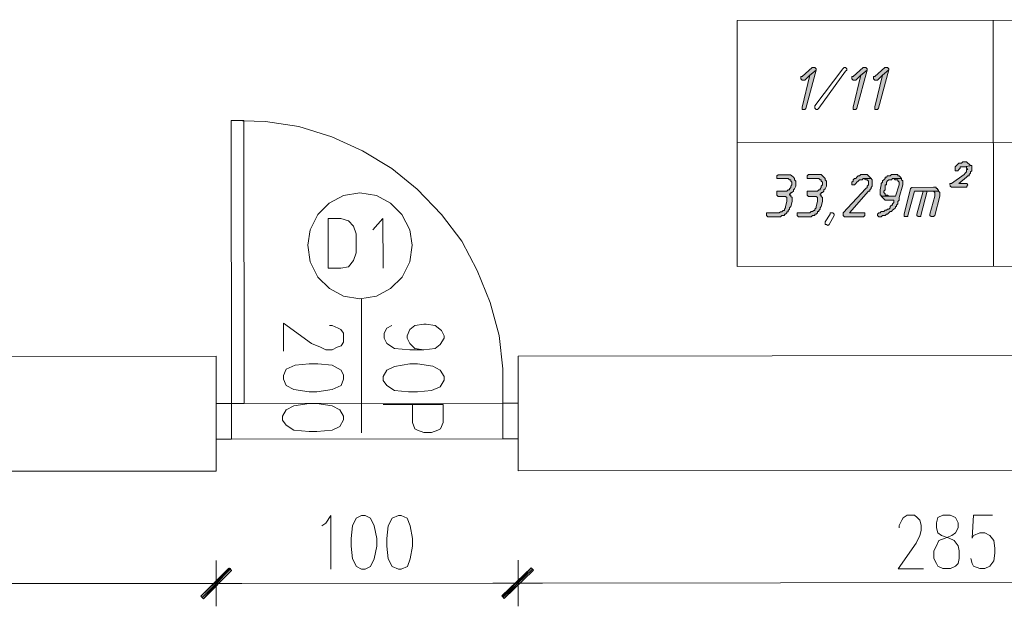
# Model space of a CAD drawing. Header units: inches. Extents: x -5850 to 5646, y 8947 to 13007.
# Tile 11 of 256: x -4986 to -4660, y 9825 to 10020. Entities that reach past the tile are written whole.
import ezdxf

# ---------------------------------------------------------------- set-up
doc = ezdxf.new("R2010")
doc.units = ezdxf.units.IN
doc.header["$MEASUREMENT"] = 0
for name, color, linetype in [('at_Entity', 7, 'Continuous'), ('at_Rect', 7, 'Continuous'), ('at_Solid', 7, 'Continuous')]:
    doc.layers.add(name, color=color, linetype=linetype)

msp = doc.modelspace()

# ---------------------------------------------------------------- hatches: boundary and pattern name
at = {"layer": 'at_Solid', "lineweight": 20}
for points in [[(-4722.75, 10003.8), (-4723.19, 10003.8), (-4726.54, 10000.84), (-4726.98, 10000.84), (-4726.98, 10000.42), (-4726.98, 10000), (-4726.54, 9999.57), (-4725.7, 9999.57), (-4724.03, 10001.27), (-4721.91, 10002.96), (-4721.91, 10003.38), (-4722.36, 10003.8)], [(-4721.91, 10002.96), (-4724.03, 10001.27), (-4726.53, 9990.71), (-4726.53, 9989.86), (-4725.69, 9989.86), (-4725.3, 9990.28)], [(-4705.85, 10003.82), (-4706.3, 10003.82), (-4709.64, 10000.86), (-4710.09, 10000.86), (-4710.09, 10000.44), (-4710.09, 10000.01), (-4709.64, 9999.59), (-4708.8, 9999.59), (-4707.13, 10001.28), (-4705.01, 10002.97), (-4705.02, 10003.4), (-4705.46, 10003.82)], [(-4705.01, 10002.97), (-4707.13, 10001.28), (-4709.63, 9990.72), (-4709.63, 9989.87), (-4708.79, 9989.87), (-4708.4, 9990.3)], [(-4698.66, 10003.82), (-4699.1, 10003.82), (-4702.5, 10000.87), (-4702.89, 10000.87), (-4702.89, 10000.44), (-4702.89, 10000.02), (-4702.5, 9999.59), (-4701.61, 9999.6), (-4699.94, 10001.29), (-4697.82, 10002.98), (-4697.82, 10003.4), (-4698.27, 10003.83)], [(-4697.82, 10002.98), (-4699.94, 10001.29), (-4702.49, 9990.73), (-4702.49, 9989.88), (-4701.6, 9989.88), (-4701.21, 9990.31)], [(-4672.48, 9972.59), (-4673.31, 9972.59), (-4673.76, 9972.17), (-4674.6, 9972.17), (-4674.99, 9971.74), (-4675.43, 9971.32), (-4675.82, 9970.9), (-4675.82, 9970.48), (-4675.82, 9969.63), (-4674.98, 9969.63), (-4674.59, 9970.05), (-4674.15, 9970.48), (-4674.15, 9970.9), (-4672.87, 9970.9), (-4670.36, 9971.32), (-4670.8, 9971.32), (-4671.19, 9971.75), (-4671.64, 9972.17), (-4672.03, 9972.59)], [(-4670.36, 9971.32), (-4672.87, 9970.9), (-4672.03, 9970.9), (-4672.03, 9970.48), (-4671.64, 9970.06), (-4672.03, 9970.06), (-4672.03, 9969.21), (-4672.47, 9968.79), (-4672.86, 9968.37), (-4677.1, 9965.41), (-4677.55, 9965.41), (-4677.54, 9964.56), (-4677.1, 9964.13), (-4672.02, 9964.14), (-4672.02, 9964.56), (-4671.63, 9964.99), (-4672.02, 9965.41), (-4674.59, 9965.41), (-4672.03, 9967.52), (-4671.64, 9967.94), (-4671.19, 9967.94), (-4671.19, 9968.37), (-4670.8, 9968.79), (-4670.8, 9969.21), (-4670.36, 9969.63), (-4670.36, 9970.48), (-4670.36, 9970.9)], [(-4731.19, 9968.31), (-4734.54, 9968.31), (-4734.98, 9967.89), (-4734.98, 9967.04), (-4731.19, 9967.05), (-4730.75, 9966.62), (-4730.35, 9966.62), (-4730.35, 9966.2), (-4729.91, 9965.78), (-4729.91, 9965.36), (-4729.91, 9964.94), (-4730.35, 9964.51), (-4730.35, 9964.09), (-4730.74, 9963.67), (-4730.74, 9963.24), (-4731.19, 9963.24), (-4731.58, 9962.82), (-4734.98, 9962.82), (-4734.98, 9961.55), (-4734.53, 9961.13), (-4732.02, 9961.13), (-4731.58, 9960.71), (-4731.58, 9959.86), (-4731.58, 9959.44), (-4732.02, 9957.76), (-4732.02, 9957.33), (-4732.41, 9956.91), (-4732.41, 9956.48), (-4732.86, 9956.48), (-4733.3, 9956.06), (-4733.69, 9956.06), (-4734.14, 9955.64), (-4738.32, 9955.64), (-4738.32, 9954.79), (-4737.93, 9954.37), (-4733.69, 9954.37), (-4733.3, 9954.79), (-4732.41, 9954.79), (-4732.41, 9955.22), (-4732.02, 9955.22), (-4731.57, 9955.64), (-4731.57, 9956.06), (-4731.18, 9956.06), (-4731.18, 9956.49), (-4730.74, 9956.91), (-4730.74, 9957.33), (-4730.35, 9957.76), (-4729.9, 9959.44), (-4729.9, 9960.71), (-4730.35, 9961.13), (-4730.35, 9961.56), (-4730.74, 9961.55), (-4730.74, 9961.98), (-4730.35, 9961.98), (-4730.35, 9962.4), (-4729.91, 9962.4), (-4729.46, 9962.82), (-4729.46, 9963.25), (-4729.07, 9963.67), (-4728.62, 9964.51), (-4728.62, 9964.94), (-4728.63, 9966.2), (-4729.07, 9966.63), (-4729.07, 9967.05), (-4729.46, 9967.47), (-4729.91, 9967.89), (-4730.36, 9968.31), (-4730.75, 9968.31)], [(-4721.04, 9968.32), (-4724.45, 9968.32), (-4724.84, 9967.9), (-4724.83, 9967.05), (-4721.04, 9967.06), (-4720.6, 9966.63), (-4720.21, 9966.63), (-4720.21, 9966.21), (-4719.76, 9965.79), (-4719.76, 9965.37), (-4719.76, 9964.94), (-4720.2, 9964.52), (-4720.2, 9964.1), (-4720.59, 9963.68), (-4720.59, 9963.25), (-4721.04, 9963.25), (-4721.43, 9962.83), (-4724.83, 9962.83), (-4724.83, 9961.56), (-4724.44, 9961.14), (-4721.87, 9961.14), (-4721.43, 9960.72), (-4721.43, 9959.87), (-4721.43, 9959.45), (-4721.87, 9957.77), (-4721.87, 9957.34), (-4722.32, 9956.92), (-4722.32, 9956.49), (-4722.71, 9956.49), (-4723.15, 9956.07), (-4723.54, 9956.07), (-4723.99, 9955.65), (-4728.23, 9955.65), (-4728.23, 9954.8), (-4727.78, 9954.38), (-4723.54, 9954.38), (-4723.15, 9954.8), (-4722.31, 9954.8), (-4722.31, 9955.23), (-4721.87, 9955.23), (-4721.42, 9955.65), (-4721.42, 9956.07), (-4721.03, 9956.07), (-4721.03, 9956.49), (-4720.59, 9956.92), (-4720.59, 9957.34), (-4720.2, 9957.77), (-4719.75, 9959.45), (-4719.75, 9960.72), (-4720.2, 9961.14), (-4720.2, 9961.56), (-4720.59, 9961.56), (-4720.59, 9961.99), (-4720.2, 9961.99), (-4720.2, 9962.41), (-4719.76, 9962.41), (-4719.37, 9962.83), (-4719.37, 9963.25), (-4718.92, 9963.68), (-4718.48, 9964.52), (-4718.48, 9964.95), (-4718.48, 9966.21), (-4718.92, 9966.63), (-4718.92, 9967.06), (-4719.37, 9967.48), (-4719.76, 9967.9), (-4720.21, 9968.32), (-4720.6, 9968.32)], [(-4703.7, 9967.07), (-4706.27, 9967.07), (-4705.43, 9966.65), (-4704.98, 9966.65), (-4704.59, 9966.22), (-4704.59, 9965.38), (-4704.59, 9964.96), (-4704.98, 9964.53), (-4704.98, 9964.11), (-4705.43, 9963.69), (-4713, 9955.66), (-4713, 9954.81), (-4712.56, 9954.39), (-4706.25, 9954.39), (-4705.81, 9954.82), (-4705.81, 9955.67), (-4710.88, 9955.66), (-4704.59, 9962.84), (-4704.14, 9962.84), (-4704.14, 9963.27), (-4703.7, 9963.69), (-4703.7, 9964.11), (-4703.31, 9964.53), (-4703.31, 9964.96), (-4703.31, 9966.65)], [(-4705.82, 9968.34), (-4707.1, 9968.33), (-4707.55, 9967.91), (-4707.94, 9967.91), (-4708.38, 9967.49), (-4708.77, 9967.07), (-4709.22, 9967.07), (-4709.61, 9966.64), (-4709.61, 9966.22), (-4710.06, 9965.8), (-4710.06, 9965.38), (-4710.06, 9964.95), (-4709.22, 9964.95), (-4708.77, 9965.38), (-4708.38, 9965.8), (-4707.94, 9966.22), (-4707.55, 9966.64), (-4706.66, 9966.65), (-4706.27, 9967.07), (-4703.7, 9967.07), (-4704.15, 9967.5), (-4704.59, 9967.91), (-4704.98, 9968.34), (-4705.43, 9968.34)], [(-4693.61, 9967.08), (-4696.12, 9967.08), (-4695.67, 9966.66), (-4694.83, 9966.66), (-4694.83, 9966.23), (-4694.44, 9965.81), (-4694.44, 9965.39), (-4694.44, 9964.97), (-4695.66, 9961.16), (-4700.35, 9961.16), (-4699.9, 9960.74), (-4699.51, 9960.32), (-4699.07, 9959.89), (-4696.11, 9959.9), (-4696.11, 9959.05), (-4696.55, 9958.63), (-4696.55, 9958.21), (-4696.94, 9958.21), (-4697.39, 9957.79), (-4697.39, 9957.36), (-4697.78, 9956.94), (-4698.23, 9956.94), (-4698.62, 9956.51), (-4699.06, 9956.51), (-4699.51, 9956.09), (-4700.34, 9956.09), (-4700.73, 9955.67), (-4701.18, 9955.67), (-4701.57, 9955.25), (-4701.57, 9954.82), (-4701.18, 9954.4), (-4700.34, 9954.4), (-4699.9, 9954.82), (-4699.06, 9954.82), (-4698.61, 9955.25), (-4698.22, 9955.25), (-4697.78, 9955.67), (-4697.39, 9956.09), (-4696.94, 9956.09), (-4696.55, 9956.52), (-4696.11, 9956.94), (-4695.66, 9957.36), (-4695.66, 9957.79), (-4695.27, 9957.79), (-4695.27, 9958.21), (-4694.83, 9958.63), (-4694.83, 9959.47), (-4694.44, 9959.9), (-4694.44, 9960.75), (-4693.16, 9964.97), (-4693.16, 9965.39), (-4693.16, 9966.23), (-4693.61, 9966.66)], [(-4695.67, 9968.34), (-4696.95, 9968.34), (-4697.4, 9967.92), (-4698.24, 9967.92), (-4698.63, 9967.5), (-4699.07, 9967.5), (-4699.07, 9967.08), (-4699.52, 9966.65), (-4699.91, 9966.23), (-4699.91, 9965.81), (-4700.35, 9965.39), (-4700.35, 9964.96), (-4700.74, 9963.27), (-4700.74, 9961.58), (-4700.35, 9961.58), (-4700.35, 9961.16), (-4697.78, 9961.16), (-4698.23, 9961.58), (-4699.07, 9961.58), (-4699.07, 9962.01), (-4699.51, 9962.43), (-4699.51, 9962.85), (-4699.07, 9963.27), (-4699.07, 9964.96), (-4698.62, 9964.96), (-4698.62, 9965.81), (-4698.23, 9966.23), (-4697.79, 9966.65), (-4696.95, 9966.65), (-4696.56, 9967.08), (-4693.61, 9967.08), (-4694, 9967.5), (-4694.44, 9967.92), (-4694.83, 9967.92), (-4694.83, 9968.35), (-4695.28, 9968.35)], [(-4683.01, 9964.13), (-4690.2, 9964.12), (-4690.65, 9963.7), (-4692.7, 9955.25), (-4692.7, 9954.41), (-4691.48, 9954.41), (-4691.48, 9954.83), (-4689.36, 9962.86), (-4681.33, 9962.86), (-4681.34, 9963.29), (-4681.73, 9963.29), (-4681.73, 9963.71), (-4682.17, 9963.71), (-4682.17, 9964.13), (-4682.62, 9964.13)], [(-4686.41, 9962.86), (-4688.52, 9955.26), (-4688.52, 9954.83), (-4688.07, 9954.41), (-4687.24, 9954.41), (-4687.24, 9954.84), (-4685.13, 9962.86), (-4683.45, 9962.86)], [(-4681.33, 9962.86), (-4686.41, 9962.86), (-4683.01, 9962.86), (-4682.62, 9962.45), (-4682.62, 9961.17), (-4684.28, 9955.26), (-4684.28, 9954.84), (-4683.84, 9954.41), (-4683, 9954.42), (-4682.61, 9954.84), (-4680.89, 9961.18), (-4680.89, 9962.02), (-4680.89, 9962.45)], [(-4916.49, 9838.05), (-4924.96, 9827.9), (-4925.8, 9828.75)], [(-4925.8, 9828.75), (-4924.96, 9827.9), (-4916.05, 9838.05)], [(-4915.66, 9837.2), (-4916.49, 9838.05), (-4924.96, 9827.9)], [(-4924.96, 9827.9), (-4916.05, 9838.05), (-4915.66, 9837.2)], [(-4816.4, 9838.14), (-4825.25, 9827.99), (-4826.09, 9828.83)], [(-4825.64, 9828.84), (-4825.25, 9827.99), (-4816.4, 9838.14)], [(-4815.56, 9837.29), (-4816.4, 9838.14), (-4825.25, 9827.99)], [(-4825.25, 9827.99), (-4816.4, 9838.14), (-4815.56, 9837.29)]]:
    msp.add_hatch(color=7, dxfattribs=at).paths.add_polyline_path(points)

# ---------------------------------------------------------------- linework, layer by layer
at = {"layer": 'at_Entity', "color": 7, "lineweight": 20}
for p, q in [((-4663.21, 10019.49), (-4663.13, 9937.96)), ((-4723.19, 10003.8), (-4726.54, 10000.84)), ((-4724.03, 10001.27), (-4726.53, 9990.71)), ((-4725.7, 9999.57), (-4724.03, 10001.27)), ((-4725.3, 9990.28), (-4721.91, 10002.96)), ((-4721.91, 10002.96), (-4724.03, 10001.27)), ((-4724.03, 10001.27), (-4721.91, 10002.96)), ((-4722.75, 10003.8), (-4723.19, 10003.8)), ((-4722.36, 10003.8), (-4722.75, 10003.8)), ((-4721.91, 10003.38), (-4722.36, 10003.8)), ((-4722.35, 9991.13), (-4713.05, 10003.39)), ((-4721.91, 10002.96), (-4721.91, 10003.38)), ((-4712.21, 10002.54), (-4721.06, 9990.29)), ((-4713.05, 10003.39), (-4712.6, 10003.81)), ((-4712.6, 10003.81), (-4712.21, 10003.81)), ((-4712.21, 10003.81), (-4711.76, 10003.39)), ((-4711.76, 10002.97), (-4712.21, 10002.54)), ((-4712.21, 10002.54), (-4712.21, 10002.54)), ((-4711.76, 10003.39), (-4711.76, 10002.97)), ((-4706.3, 10003.82), (-4709.64, 10000.86)), ((-4707.13, 10001.28), (-4709.63, 9990.72)), ((-4708.8, 9999.59), (-4707.13, 10001.28)), ((-4708.4, 9990.3), (-4705.01, 10002.97)), ((-4705.01, 10002.97), (-4707.13, 10001.28)), ((-4707.13, 10001.28), (-4705.01, 10002.97)), ((-4705.85, 10003.82), (-4706.3, 10003.82)), ((-4705.46, 10003.82), (-4705.85, 10003.82)), ((-4705.02, 10003.4), (-4705.46, 10003.82)), ((-4705.01, 10002.97), (-4705.02, 10003.4)), ((-4699.1, 10003.82), (-4702.5, 10000.87)), ((-4699.94, 10001.29), (-4702.49, 9990.73)), ((-4701.61, 9999.6), (-4699.94, 10001.29)), ((-4701.21, 9990.31), (-4697.82, 10002.98)), ((-4697.82, 10002.98), (-4699.94, 10001.29)), ((-4699.94, 10001.29), (-4697.82, 10002.98)), ((-4698.66, 10003.82), (-4699.1, 10003.82)), ((-4698.27, 10003.83), (-4698.66, 10003.82)), ((-4697.82, 10003.4), (-4698.27, 10003.83)), ((-4697.82, 10002.98), (-4697.82, 10003.4)), ((-4726.54, 10000.84), (-4726.98, 10000.84)), ((-4726.98, 10000.84), (-4726.98, 10000.42)), ((-4726.98, 10000.42), (-4726.98, 10000)), ((-4726.98, 10000), (-4726.54, 9999.57)), ((-4726.54, 9999.57), (-4725.7, 9999.57)), ((-4709.64, 10000.86), (-4710.09, 10000.86)), ((-4710.09, 10000.86), (-4710.09, 10000.44)), ((-4710.09, 10000.44), (-4710.09, 10000.01)), ((-4710.09, 10000.01), (-4709.64, 9999.59)), ((-4709.64, 9999.59), (-4708.8, 9999.59)), ((-4702.5, 10000.87), (-4702.89, 10000.87)), ((-4702.89, 10000.87), (-4702.89, 10000.44)), ((-4702.89, 10000.44), (-4702.89, 10000.02)), ((-4702.89, 10000.02), (-4702.5, 9999.59)), ((-4702.5, 9999.59), (-4701.61, 9999.6)), ((-4726.53, 9990.71), (-4726.53, 9989.86)), ((-4726.53, 9989.86), (-4725.69, 9989.86)), ((-4725.69, 9989.86), (-4725.3, 9990.28)), ((-4722.35, 9990.71), (-4722.35, 9991.13)), ((-4722.35, 9991.13), (-4722.35, 9991.13)), ((-4722.35, 9990.29), (-4722.35, 9990.71)), ((-4722.35, 9990.71), (-4722.35, 9990.71)), ((-4722.35, 9990.71), (-4722.35, 9990.71)), ((-4721.9, 9989.86), (-4722.35, 9990.29)), ((-4721.45, 9989.86), (-4721.9, 9989.86)), ((-4721.06, 9990.29), (-4721.45, 9989.86)), ((-4709.63, 9990.72), (-4709.63, 9989.87)), ((-4709.63, 9989.87), (-4708.79, 9989.87)), ((-4708.79, 9989.87), (-4708.4, 9990.3)), ((-4702.49, 9990.73), (-4702.49, 9989.88)), ((-4702.49, 9989.88), (-4701.6, 9989.88)), ((-4701.6, 9989.88), (-4701.21, 9990.31)), ((-4904.36, 9985.9), (-4915.79, 9986.31)), ((-4893.37, 9984.22), (-4904.36, 9985.9)), ((-4882.38, 9980.85), (-4893.37, 9984.22)), ((-4872.28, 9976.21), (-4882.38, 9980.85)), ((-4748.1, 9978.86), (-4491.7, 9979.09)), ((-4862.52, 9970.31), (-4872.28, 9976.21)), ((-4674.99, 9971.74), (-4675.43, 9971.32)), ((-4674.6, 9972.17), (-4674.99, 9971.74)), ((-4673.76, 9972.17), (-4674.6, 9972.17)), ((-4673.31, 9972.59), (-4673.76, 9972.17)), ((-4672.48, 9972.59), (-4673.31, 9972.59)), ((-4672.03, 9972.59), (-4672.48, 9972.59)), ((-4671.64, 9972.17), (-4672.03, 9972.59)), ((-4671.19, 9971.75), (-4671.64, 9972.17)), ((-4671.64, 9972.17), (-4671.64, 9972.17)), ((-4670.8, 9971.32), (-4671.19, 9971.75)), ((-4671.19, 9971.75), (-4671.19, 9971.75)), ((-4854.09, 9963.56), (-4862.52, 9970.31)), ((-4675.43, 9971.32), (-4675.82, 9970.9)), ((-4675.82, 9970.9), (-4675.82, 9970.48)), ((-4675.82, 9970.48), (-4675.82, 9969.63)), ((-4675.82, 9969.63), (-4674.98, 9969.63)), ((-4675.43, 9971.32), (-4675.43, 9971.32)), ((-4674.98, 9969.63), (-4674.59, 9970.05)), ((-4674.59, 9970.05), (-4674.15, 9970.48)), ((-4674.59, 9970.05), (-4674.59, 9970.05)), ((-4674.15, 9970.48), (-4674.15, 9970.9)), ((-4674.15, 9970.9), (-4672.87, 9970.9)), ((-4670.36, 9971.32), (-4672.87, 9970.9)), ((-4672.87, 9970.9), (-4670.36, 9971.32)), ((-4672.87, 9970.9), (-4672.03, 9970.9)), ((-4672.47, 9968.79), (-4672.86, 9968.37)), ((-4672.03, 9969.21), (-4672.47, 9968.79)), ((-4672.47, 9968.79), (-4672.47, 9968.79)), ((-4672.03, 9970.9), (-4672.03, 9970.48)), ((-4672.03, 9970.48), (-4671.64, 9970.06)), ((-4671.64, 9970.06), (-4672.03, 9970.06)), ((-4672.03, 9970.06), (-4672.03, 9969.21)), ((-4671.19, 9968.37), (-4670.8, 9968.79)), ((-4670.36, 9971.32), (-4670.8, 9971.32)), ((-4670.8, 9969.21), (-4670.36, 9969.63)), ((-4670.8, 9968.79), (-4670.8, 9969.21)), ((-4670.36, 9970.9), (-4670.36, 9971.32)), ((-4670.36, 9970.48), (-4670.36, 9970.9)), ((-4670.36, 9969.63), (-4670.36, 9970.48)), ((-4734.54, 9968.31), (-4734.98, 9967.89)), ((-4734.98, 9967.89), (-4734.98, 9967.04)), ((-4734.98, 9967.04), (-4731.19, 9967.05)), ((-4731.19, 9968.31), (-4734.54, 9968.31)), ((-4730.75, 9968.31), (-4731.19, 9968.31)), ((-4731.19, 9967.05), (-4730.75, 9966.62)), ((-4730.36, 9968.31), (-4730.75, 9968.31)), ((-4730.75, 9966.62), (-4730.35, 9966.62)), ((-4729.91, 9967.89), (-4730.36, 9968.31)), ((-4730.35, 9966.62), (-4730.35, 9966.2)), ((-4730.35, 9966.2), (-4729.91, 9965.78)), ((-4729.46, 9967.47), (-4729.91, 9967.89)), ((-4729.91, 9967.89), (-4729.91, 9967.89)), ((-4729.91, 9965.78), (-4729.91, 9965.36)), ((-4729.91, 9965.36), (-4729.91, 9964.94)), ((-4729.07, 9967.05), (-4729.46, 9967.47)), ((-4729.07, 9966.63), (-4729.07, 9967.05)), ((-4729.07, 9967.05), (-4729.07, 9967.05)), ((-4728.63, 9966.2), (-4729.07, 9966.63)), ((-4728.62, 9964.94), (-4728.63, 9966.2)), ((-4728.63, 9966.2), (-4728.63, 9966.2)), ((-4724.45, 9968.32), (-4724.84, 9967.9)), ((-4724.84, 9967.9), (-4724.83, 9967.05)), ((-4724.83, 9967.05), (-4721.04, 9967.06)), ((-4721.04, 9968.32), (-4724.45, 9968.32)), ((-4720.6, 9968.32), (-4721.04, 9968.32)), ((-4721.04, 9967.06), (-4720.6, 9966.63)), ((-4720.21, 9968.32), (-4720.6, 9968.32)), ((-4720.6, 9966.63), (-4720.21, 9966.63)), ((-4719.76, 9967.9), (-4720.21, 9968.32)), ((-4720.21, 9966.63), (-4720.21, 9966.21)), ((-4720.21, 9966.21), (-4719.76, 9965.79)), ((-4719.37, 9967.48), (-4719.76, 9967.9)), ((-4719.76, 9967.9), (-4719.76, 9967.9)), ((-4719.76, 9965.79), (-4719.76, 9965.37)), ((-4719.76, 9965.37), (-4719.76, 9964.94)), ((-4718.92, 9967.06), (-4719.37, 9967.48)), ((-4718.92, 9966.63), (-4718.92, 9967.06)), ((-4718.92, 9967.06), (-4718.92, 9967.06)), ((-4718.48, 9966.21), (-4718.92, 9966.63)), ((-4718.48, 9964.95), (-4718.48, 9966.21)), ((-4718.48, 9966.21), (-4718.48, 9966.21)), ((-4709.61, 9966.22), (-4710.06, 9965.8)), ((-4710.06, 9965.8), (-4710.06, 9965.38)), ((-4710.06, 9965.38), (-4710.06, 9964.95)), ((-4709.22, 9967.07), (-4709.61, 9966.64)), ((-4709.61, 9966.64), (-4709.61, 9966.22)), ((-4708.77, 9967.07), (-4709.22, 9967.07)), ((-4709.22, 9964.95), (-4708.77, 9965.38)), ((-4708.38, 9967.49), (-4708.77, 9967.07)), ((-4708.77, 9965.38), (-4708.38, 9965.8)), ((-4707.94, 9967.91), (-4708.38, 9967.49)), ((-4708.38, 9967.49), (-4708.38, 9967.49)), ((-4708.38, 9965.8), (-4707.94, 9966.22)), ((-4708.38, 9965.8), (-4708.38, 9965.8)), ((-4707.55, 9967.91), (-4707.94, 9967.91)), ((-4707.94, 9966.22), (-4707.55, 9966.64)), ((-4707.1, 9968.33), (-4707.55, 9967.91)), ((-4707.55, 9966.64), (-4706.66, 9966.65)), ((-4705.82, 9968.34), (-4707.1, 9968.33)), ((-4706.66, 9966.65), (-4706.27, 9967.07)), ((-4703.7, 9967.07), (-4706.27, 9967.07)), ((-4706.27, 9967.07), (-4705.43, 9966.65)), ((-4706.27, 9967.07), (-4703.7, 9967.07)), ((-4705.43, 9968.34), (-4705.82, 9968.34)), ((-4704.98, 9968.34), (-4705.43, 9968.34)), ((-4705.43, 9966.65), (-4704.98, 9966.65)), ((-4704.59, 9967.91), (-4704.98, 9968.34)), ((-4704.98, 9966.65), (-4704.59, 9966.22)), ((-4704.15, 9967.5), (-4704.59, 9967.91)), ((-4704.59, 9967.91), (-4704.59, 9967.91)), ((-4704.59, 9966.22), (-4704.59, 9965.38)), ((-4704.59, 9965.38), (-4704.59, 9964.96)), ((-4703.7, 9967.07), (-4704.15, 9967.5)), ((-4703.31, 9966.65), (-4703.7, 9967.07)), ((-4703.31, 9964.96), (-4703.31, 9966.65)), ((-4699.91, 9965.81), (-4700.35, 9965.39)), ((-4700.35, 9965.39), (-4700.35, 9964.96)), ((-4699.52, 9966.65), (-4699.91, 9966.23)), ((-4699.91, 9966.23), (-4699.91, 9965.81)), ((-4699.07, 9967.08), (-4699.52, 9966.65)), ((-4699.52, 9966.65), (-4699.52, 9966.65)), ((-4698.63, 9967.5), (-4699.07, 9967.5)), ((-4699.07, 9967.5), (-4699.07, 9967.08)), ((-4698.24, 9967.92), (-4698.63, 9967.5)), ((-4698.62, 9965.81), (-4698.23, 9966.23)), ((-4698.62, 9964.96), (-4698.62, 9965.81)), ((-4697.4, 9967.92), (-4698.24, 9967.92)), ((-4698.23, 9966.23), (-4697.79, 9966.65)), ((-4698.23, 9966.23), (-4698.23, 9966.23)), ((-4697.79, 9966.65), (-4696.95, 9966.65)), ((-4696.95, 9968.34), (-4697.4, 9967.92)), ((-4695.67, 9968.34), (-4696.95, 9968.34)), ((-4696.95, 9966.65), (-4696.56, 9967.08)), ((-4696.56, 9967.08), (-4693.61, 9967.08)), ((-4693.61, 9967.08), (-4696.12, 9967.08)), ((-4696.12, 9967.08), (-4695.67, 9966.66)), ((-4695.28, 9968.35), (-4695.67, 9968.34)), ((-4695.67, 9966.66), (-4694.83, 9966.66)), ((-4694.83, 9968.35), (-4695.28, 9968.35)), ((-4694.83, 9967.92), (-4694.83, 9968.35)), ((-4694.44, 9967.92), (-4694.83, 9967.92)), ((-4694.83, 9966.66), (-4694.83, 9966.23)), ((-4694.83, 9966.23), (-4694.44, 9965.81)), ((-4694, 9967.5), (-4694.44, 9967.92)), ((-4694.44, 9965.81), (-4694.44, 9965.39)), ((-4694.44, 9965.39), (-4694.44, 9964.97)), ((-4693.61, 9967.08), (-4694, 9967.5)), ((-4694, 9967.5), (-4694, 9967.5)), ((-4693.61, 9966.66), (-4693.61, 9967.08)), ((-4693.16, 9966.23), (-4693.61, 9966.66)), ((-4693.16, 9965.39), (-4693.16, 9966.23)), ((-4693.16, 9964.97), (-4693.16, 9965.39)), ((-4677.1, 9965.41), (-4677.55, 9965.41)), ((-4677.55, 9965.41), (-4677.54, 9964.56)), ((-4672.86, 9968.37), (-4677.1, 9965.41)), ((-4674.59, 9965.41), (-4672.03, 9967.52)), ((-4672.02, 9965.41), (-4674.59, 9965.41)), ((-4672.03, 9967.52), (-4671.64, 9967.94)), ((-4672.03, 9967.52), (-4672.03, 9967.52)), ((-4671.63, 9964.99), (-4672.02, 9965.41)), ((-4671.64, 9967.94), (-4671.19, 9967.94)), ((-4671.19, 9967.94), (-4671.19, 9968.37)), ((-4873.11, 9962.28), (-4878.57, 9961.42)), ((-4867.59, 9961.43), (-4873.11, 9962.28)), ((-4846.06, 9955.12), (-4854.09, 9963.56)), ((-4731.58, 9962.82), (-4734.98, 9962.82)), ((-4734.98, 9962.82), (-4734.98, 9961.55)), ((-4731.19, 9963.24), (-4731.58, 9962.82)), ((-4730.74, 9963.24), (-4731.19, 9963.24)), ((-4730.35, 9964.09), (-4730.74, 9963.67)), ((-4730.74, 9963.67), (-4730.74, 9963.24)), ((-4730.74, 9961.55), (-4730.74, 9961.98)), ((-4730.74, 9961.98), (-4730.35, 9961.98)), ((-4729.91, 9964.94), (-4730.35, 9964.51)), ((-4730.35, 9964.51), (-4730.35, 9964.09)), ((-4730.35, 9961.98), (-4730.35, 9962.4)), ((-4730.35, 9962.4), (-4729.91, 9962.4)), ((-4729.91, 9962.4), (-4729.46, 9962.82)), ((-4729.46, 9963.25), (-4729.07, 9963.67)), ((-4729.46, 9962.82), (-4729.46, 9963.25)), ((-4729.07, 9963.67), (-4728.62, 9964.51)), ((-4729.07, 9963.67), (-4729.07, 9963.67)), ((-4728.62, 9964.51), (-4728.62, 9964.94)), ((-4721.43, 9962.83), (-4724.83, 9962.83)), ((-4724.83, 9962.83), (-4724.83, 9961.56)), ((-4721.04, 9963.25), (-4721.43, 9962.83)), ((-4720.59, 9963.25), (-4721.04, 9963.25)), ((-4720.2, 9964.1), (-4720.59, 9963.68)), ((-4720.59, 9963.68), (-4720.59, 9963.25)), ((-4720.59, 9961.56), (-4720.59, 9961.99)), ((-4720.59, 9961.99), (-4720.2, 9961.99)), ((-4719.76, 9964.94), (-4720.2, 9964.52)), ((-4720.2, 9964.52), (-4720.2, 9964.1)), ((-4720.2, 9961.99), (-4720.2, 9962.41)), ((-4720.2, 9962.41), (-4719.76, 9962.41)), ((-4719.76, 9962.41), (-4719.37, 9962.83)), ((-4719.37, 9963.25), (-4718.92, 9963.68)), ((-4719.37, 9962.83), (-4719.37, 9963.25)), ((-4718.92, 9963.68), (-4718.48, 9964.52)), ((-4718.92, 9963.68), (-4718.92, 9963.68)), ((-4718.48, 9964.52), (-4718.48, 9964.95)), ((-4705.43, 9963.69), (-4713, 9955.66)), ((-4710.88, 9955.66), (-4704.59, 9962.84)), ((-4710.06, 9964.95), (-4709.22, 9964.95)), ((-4704.98, 9964.11), (-4705.43, 9963.69)), ((-4704.59, 9964.96), (-4704.98, 9964.53)), ((-4704.98, 9964.53), (-4704.98, 9964.11)), ((-4704.59, 9962.84), (-4704.14, 9962.84)), ((-4704.14, 9963.27), (-4703.7, 9963.69)), ((-4704.14, 9962.84), (-4704.14, 9963.27)), ((-4703.7, 9964.11), (-4703.31, 9964.53)), ((-4703.7, 9963.69), (-4703.7, 9964.11)), ((-4703.31, 9964.53), (-4703.31, 9964.96)), ((-4700.35, 9964.96), (-4700.74, 9963.27)), ((-4700.74, 9963.27), (-4700.74, 9961.58)), ((-4699.51, 9962.85), (-4699.07, 9963.27)), ((-4699.51, 9962.43), (-4699.51, 9962.85)), ((-4699.51, 9962.85), (-4699.51, 9962.85)), ((-4699.07, 9962.01), (-4699.51, 9962.43)), ((-4699.07, 9963.27), (-4699.07, 9964.96)), ((-4699.07, 9964.96), (-4698.62, 9964.96)), ((-4699.07, 9961.58), (-4699.07, 9962.01)), ((-4694.44, 9964.97), (-4695.66, 9961.16)), ((-4694.44, 9960.75), (-4693.16, 9964.97)), ((-4690.65, 9963.7), (-4692.7, 9955.25)), ((-4691.48, 9954.83), (-4689.36, 9962.86)), ((-4690.2, 9964.12), (-4690.65, 9963.7)), ((-4683.01, 9964.13), (-4690.2, 9964.12)), ((-4689.36, 9962.86), (-4681.33, 9962.86)), ((-4686.41, 9962.86), (-4688.52, 9955.26)), ((-4687.24, 9954.84), (-4685.13, 9962.86)), ((-4683.45, 9962.86), (-4686.41, 9962.86)), ((-4681.33, 9962.86), (-4686.41, 9962.86)), ((-4686.41, 9962.86), (-4683.01, 9962.86)), ((-4685.13, 9962.86), (-4683.45, 9962.86)), ((-4682.62, 9964.13), (-4683.01, 9964.13)), ((-4683.01, 9962.86), (-4682.62, 9962.45)), ((-4682.17, 9964.13), (-4682.62, 9964.13)), ((-4682.62, 9962.45), (-4682.62, 9961.17)), ((-4682.17, 9963.71), (-4682.17, 9964.13)), ((-4681.73, 9963.71), (-4682.17, 9963.71)), ((-4681.73, 9963.29), (-4681.73, 9963.71)), ((-4681.34, 9963.29), (-4681.73, 9963.29)), ((-4681.33, 9962.86), (-4681.34, 9963.29)), ((-4680.89, 9962.45), (-4681.33, 9962.86)), ((-4680.89, 9962.02), (-4680.89, 9962.45)), ((-4680.89, 9961.18), (-4680.89, 9962.02)), ((-4677.54, 9964.56), (-4677.1, 9964.13)), ((-4677.1, 9964.13), (-4672.02, 9964.14)), ((-4672.02, 9964.56), (-4671.63, 9964.99)), ((-4672.02, 9964.14), (-4672.02, 9964.56)), ((-4883.25, 9958.88), (-4887.04, 9955.08)), ((-4878.57, 9961.42), (-4883.25, 9958.88)), ((-4862.96, 9958.9), (-4867.59, 9961.43)), ((-4859.16, 9955.11), (-4862.96, 9958.9)), ((-4734.98, 9961.55), (-4734.98, 9961.55)), ((-4734.98, 9961.55), (-4734.53, 9961.13)), ((-4734.53, 9961.13), (-4732.02, 9961.13)), ((-4732.02, 9961.13), (-4731.58, 9960.71)), ((-4731.58, 9959.44), (-4732.02, 9957.76)), ((-4731.58, 9960.71), (-4731.58, 9959.86)), ((-4731.58, 9959.86), (-4731.58, 9959.44)), ((-4730.35, 9961.56), (-4730.74, 9961.55)), ((-4730.35, 9961.13), (-4730.35, 9961.56)), ((-4729.9, 9960.71), (-4730.35, 9961.13)), ((-4730.35, 9957.76), (-4729.9, 9959.44)), ((-4729.9, 9959.44), (-4729.9, 9960.71)), ((-4724.83, 9961.56), (-4724.83, 9961.56)), ((-4724.83, 9961.56), (-4724.44, 9961.14)), ((-4724.44, 9961.14), (-4721.87, 9961.14)), ((-4721.87, 9961.14), (-4721.43, 9960.72)), ((-4721.43, 9959.45), (-4721.87, 9957.77)), ((-4721.43, 9960.72), (-4721.43, 9959.87)), ((-4721.43, 9959.87), (-4721.43, 9959.45)), ((-4720.2, 9961.56), (-4720.59, 9961.56)), ((-4720.2, 9961.14), (-4720.2, 9961.56)), ((-4719.75, 9960.72), (-4720.2, 9961.14)), ((-4720.2, 9957.77), (-4719.75, 9959.45)), ((-4719.75, 9959.45), (-4719.75, 9960.72)), ((-4700.74, 9961.58), (-4700.35, 9961.58)), ((-4700.35, 9961.58), (-4700.35, 9961.16)), ((-4695.66, 9961.16), (-4700.35, 9961.16)), ((-4700.35, 9961.16), (-4699.9, 9960.74)), ((-4700.35, 9961.16), (-4697.78, 9961.16)), ((-4699.9, 9960.74), (-4699.9, 9960.74)), ((-4699.9, 9960.74), (-4699.51, 9960.32)), ((-4699.51, 9960.32), (-4699.51, 9960.32)), ((-4699.51, 9960.32), (-4699.07, 9959.89)), ((-4698.23, 9961.58), (-4699.07, 9961.58)), ((-4699.07, 9959.89), (-4696.11, 9959.9)), ((-4697.78, 9961.16), (-4698.23, 9961.58)), ((-4696.11, 9959.05), (-4696.55, 9958.63)), ((-4696.11, 9959.9), (-4696.11, 9959.05)), ((-4695.27, 9958.21), (-4694.83, 9958.63)), ((-4694.83, 9959.47), (-4694.44, 9959.9)), ((-4694.83, 9958.63), (-4694.83, 9959.47)), ((-4694.44, 9959.9), (-4694.44, 9960.75)), ((-4682.62, 9961.17), (-4684.28, 9955.26)), ((-4682.61, 9954.84), (-4680.89, 9961.18)), ((-4734.14, 9955.64), (-4738.32, 9955.64)), ((-4738.32, 9955.64), (-4738.32, 9954.79)), ((-4733.69, 9956.06), (-4734.14, 9955.64)), ((-4733.3, 9956.06), (-4733.69, 9956.06)), ((-4732.86, 9956.48), (-4733.3, 9956.06)), ((-4732.41, 9956.48), (-4732.86, 9956.48)), ((-4732.02, 9957.33), (-4732.41, 9956.91)), ((-4732.41, 9956.91), (-4732.41, 9956.48)), ((-4732.02, 9957.76), (-4732.02, 9957.33)), ((-4732.02, 9955.22), (-4731.57, 9955.64)), ((-4731.57, 9955.64), (-4731.57, 9956.06)), ((-4731.57, 9956.06), (-4731.18, 9956.06)), ((-4731.18, 9956.49), (-4730.74, 9956.91)), ((-4731.18, 9956.06), (-4731.18, 9956.49)), ((-4730.74, 9957.33), (-4730.35, 9957.76)), ((-4730.74, 9956.91), (-4730.74, 9957.33)), ((-4723.99, 9955.65), (-4728.23, 9955.65)), ((-4728.23, 9955.65), (-4728.23, 9954.8)), ((-4723.54, 9956.07), (-4723.99, 9955.65)), ((-4723.15, 9956.07), (-4723.54, 9956.07)), ((-4722.71, 9956.49), (-4723.15, 9956.07)), ((-4722.32, 9956.49), (-4722.71, 9956.49)), ((-4721.87, 9957.34), (-4722.32, 9956.92)), ((-4722.32, 9956.92), (-4722.32, 9956.49)), ((-4721.87, 9957.77), (-4721.87, 9957.34)), ((-4721.87, 9955.23), (-4721.42, 9955.65)), ((-4721.42, 9955.65), (-4721.42, 9956.07)), ((-4721.42, 9956.07), (-4721.03, 9956.07)), ((-4721.03, 9956.49), (-4720.59, 9956.92)), ((-4721.03, 9956.07), (-4721.03, 9956.49)), ((-4720.59, 9957.34), (-4720.2, 9957.77)), ((-4720.59, 9956.92), (-4720.59, 9957.34)), ((-4717.24, 9955.23), (-4717.24, 9955.66)), ((-4717.24, 9955.66), (-4716.4, 9955.66)), ((-4716.4, 9955.66), (-4715.96, 9955.23)), ((-4713, 9955.66), (-4713, 9954.81)), ((-4705.81, 9955.67), (-4710.88, 9955.66)), ((-4705.81, 9954.82), (-4705.81, 9955.67)), ((-4701.18, 9955.67), (-4701.57, 9955.25)), ((-4700.73, 9955.67), (-4701.18, 9955.67)), ((-4700.34, 9956.09), (-4700.73, 9955.67)), ((-4699.51, 9956.09), (-4700.34, 9956.09)), ((-4699.06, 9956.51), (-4699.51, 9956.09)), ((-4698.62, 9956.51), (-4699.06, 9956.51)), ((-4698.23, 9956.94), (-4698.62, 9956.51)), ((-4697.78, 9956.94), (-4698.23, 9956.94)), ((-4698.22, 9955.25), (-4697.78, 9955.67)), ((-4697.39, 9957.36), (-4697.78, 9956.94)), ((-4697.78, 9955.67), (-4697.39, 9956.09)), ((-4697.78, 9955.67), (-4697.78, 9955.67)), ((-4696.94, 9958.21), (-4697.39, 9957.79)), ((-4697.39, 9957.79), (-4697.39, 9957.36)), ((-4697.39, 9956.09), (-4696.94, 9956.09)), ((-4696.55, 9958.21), (-4696.94, 9958.21)), ((-4696.94, 9956.09), (-4696.55, 9956.52)), ((-4696.55, 9958.63), (-4696.55, 9958.21)), ((-4696.55, 9956.52), (-4696.11, 9956.94)), ((-4696.55, 9956.52), (-4696.55, 9956.52)), ((-4696.11, 9956.94), (-4695.66, 9957.36)), ((-4695.66, 9957.36), (-4695.66, 9957.79)), ((-4695.66, 9957.79), (-4695.27, 9957.79)), ((-4695.27, 9957.79), (-4695.27, 9958.21)), ((-4887.04, 9955.08), (-4889.55, 9950.01)), ((-4879.4, 9953.82), (-4883.64, 9953.82)), ((-4883.64, 9953.82), (-4883.62, 9937.35)), ((-4876.89, 9952.98), (-4879.4, 9953.82)), ((-4875.22, 9951.29), (-4876.89, 9952.98)), ((-4865.46, 9953.83), (-4868.86, 9950.03)), ((-4865.45, 9937.36), (-4865.46, 9953.83)), ((-4856.59, 9950.04), (-4859.16, 9955.11)), ((-4839.3, 9946.25), (-4846.06, 9955.12)), ((-4738.32, 9954.79), (-4737.93, 9954.37)), ((-4737.93, 9954.37), (-4733.69, 9954.37)), ((-4733.69, 9954.37), (-4733.3, 9954.79)), ((-4733.3, 9954.79), (-4732.41, 9954.79)), ((-4732.41, 9954.79), (-4732.41, 9955.22)), ((-4732.41, 9955.22), (-4732.02, 9955.22)), ((-4728.23, 9954.8), (-4727.78, 9954.38)), ((-4727.78, 9954.38), (-4723.54, 9954.38)), ((-4723.54, 9954.38), (-4723.15, 9954.8)), ((-4723.15, 9954.8), (-4722.31, 9954.8)), ((-4722.31, 9954.8), (-4722.31, 9955.23)), ((-4722.31, 9955.23), (-4721.87, 9955.23)), ((-4718.91, 9952.7), (-4717.24, 9955.23)), ((-4718.91, 9951.85), (-4718.91, 9952.7)), ((-4718.91, 9952.7), (-4718.91, 9952.7)), ((-4715.96, 9954.81), (-4717.63, 9951.85)), ((-4717.24, 9955.23), (-4717.24, 9955.23)), ((-4715.96, 9955.23), (-4715.96, 9954.81)), ((-4715.96, 9954.81), (-4715.96, 9954.81)), ((-4713, 9954.81), (-4712.56, 9954.39)), ((-4712.56, 9954.39), (-4706.25, 9954.39)), ((-4706.25, 9954.39), (-4705.81, 9954.82)), ((-4701.57, 9955.25), (-4701.57, 9954.82)), ((-4701.57, 9954.82), (-4701.18, 9954.4)), ((-4701.18, 9954.4), (-4700.34, 9954.4)), ((-4700.34, 9954.4), (-4699.9, 9954.82)), ((-4699.9, 9954.82), (-4699.06, 9954.82)), ((-4699.06, 9954.82), (-4698.61, 9955.25)), ((-4698.61, 9955.25), (-4698.22, 9955.25)), ((-4692.7, 9955.25), (-4692.7, 9954.41)), ((-4692.7, 9954.41), (-4691.48, 9954.41)), ((-4691.48, 9954.41), (-4691.48, 9954.83)), ((-4688.52, 9955.26), (-4688.52, 9954.83)), ((-4688.52, 9954.83), (-4688.07, 9954.41)), ((-4688.07, 9954.41), (-4687.24, 9954.41)), ((-4687.24, 9954.41), (-4687.24, 9954.84)), ((-4684.28, 9955.26), (-4684.28, 9954.84)), ((-4684.28, 9954.84), (-4683.84, 9954.41)), ((-4683.84, 9954.41), (-4683, 9954.42)), ((-4683, 9954.42), (-4682.61, 9954.84)), ((-4889.55, 9950.01), (-4890.38, 9944.94)), ((-4874.38, 9948.76), (-4875.22, 9951.29)), ((-4855.75, 9944.97), (-4856.59, 9950.04)), ((-4718.46, 9951.85), (-4718.91, 9951.85)), ((-4718.07, 9951.43), (-4718.46, 9951.85)), ((-4717.63, 9951.85), (-4718.07, 9951.43)), ((-4717.63, 9951.85), (-4717.63, 9951.85)), ((-4874.37, 9942.42), (-4874.38, 9948.76)), ((-4834.22, 9936.54), (-4839.3, 9946.25)), ((-4890.38, 9944.94), (-4889.54, 9939.45)), ((-4875.21, 9939.88), (-4874.37, 9942.42)), ((-4856.58, 9939.48), (-4855.75, 9944.97)), ((-4889.54, 9939.45), (-4887.02, 9934.38)), ((-4876.88, 9937.77), (-4875.21, 9939.88)), ((-4859.14, 9934.41), (-4856.58, 9939.48)), ((-4883.62, 9937.35), (-4879.39, 9937.35)), ((-4879.39, 9937.35), (-4876.88, 9937.77)), ((-4829.97, 9925.98), (-4834.22, 9936.54)), ((-4887.02, 9934.38), (-4883.23, 9930.58)), ((-4862.93, 9930.6), (-4859.14, 9934.41)), ((-4883.23, 9930.58), (-4878.54, 9928.05)), ((-4867.56, 9928.06), (-4862.93, 9930.6)), ((-4878.54, 9928.05), (-4873.08, 9927.22)), ((-4873.08, 9927.22), (-4867.56, 9928.06)), ((-4872.59, 9882.86), (-4872.63, 9927.22)), ((-4827, 9915.01), (-4829.97, 9925.98)), ((-4889.12, 9912.41), (-4898.39, 9919.16)), ((-4898.39, 9919.16), (-4898.38, 9909.87)), ((-4883.22, 9918.34), (-4882.33, 9918.34)), ((-4882.33, 9918.34), (-4880.26, 9917.49)), ((-4880.26, 9917.49), (-4879.37, 9917.07)), ((-4879.37, 9917.07), (-4878.53, 9915.8)), ((-4865.04, 9915.81), (-4864.2, 9917.5)), ((-4864.2, 9917.5), (-4862.47, 9918.35)), ((-4857.45, 9914.98), (-4856.56, 9917.09)), ((-4856.56, 9917.09), (-4854.89, 9918.36)), ((-4854.89, 9918.36), (-4851.93, 9918.78)), ((-4851.93, 9918.78), (-4851.1, 9918.78)), ((-4851.1, 9918.78), (-4848.14, 9918.37)), ((-4848.14, 9918.37), (-4846.02, 9916.68)), ((-4846.02, 9916.68), (-4845.18, 9914.99)), ((-4878.53, 9915.8), (-4878.53, 9912.85)), ((-4865.03, 9914.12), (-4865.04, 9915.81)), ((-4864.2, 9912.44), (-4865.03, 9914.12)), ((-4857.45, 9914.13), (-4857.45, 9914.98)), ((-4856.56, 9912.44), (-4857.45, 9914.13)), ((-4845.18, 9914.14), (-4846.46, 9912.03)), ((-4845.18, 9914.99), (-4845.18, 9914.14)), ((-4825.71, 9904.03), (-4827, 9915.01)), ((-4886.17, 9911.15), (-4889.12, 9912.41)), ((-4884.44, 9910.31), (-4886.17, 9911.15)), ((-4882.32, 9910.31), (-4884.44, 9910.31)), ((-4880.65, 9911.16), (-4882.32, 9910.31)), ((-4879.36, 9911.58), (-4880.65, 9911.16)), ((-4878.53, 9912.85), (-4879.36, 9911.58)), ((-4861.63, 9910.75), (-4864.2, 9912.44)), ((-4856.55, 9910.33), (-4861.63, 9910.75)), ((-4854.88, 9910.75), (-4856.56, 9912.44)), ((-4851.93, 9910.34), (-4856.55, 9910.33)), ((-4851.93, 9910.34), (-4854.88, 9910.75)), ((-4848.13, 9910.76), (-4851.93, 9910.34)), ((-4846.46, 9912.03), (-4848.13, 9910.76)), ((-5304.73, 9907.82), (-4920.79, 9908.16)), ((-4920.76, 9870.14), (-4920.79, 9908.16)), ((-4820.7, 9908.25), (-3959.81, 9909.02)), ((-4820.66, 9870.23), (-4820.7, 9908.25)), ((-4897.54, 9903.96), (-4898.37, 9901.85)), ((-4894.58, 9905.23), (-4897.54, 9903.96)), ((-4889.95, 9905.65), (-4894.58, 9905.23)), ((-4887, 9905.66), (-4889.95, 9905.65)), ((-4882.31, 9905.24), (-4887, 9905.66)), ((-4879.36, 9903.56), (-4882.31, 9905.24)), ((-4878.52, 9901.87), (-4879.36, 9903.56)), ((-4864.19, 9903.57), (-4865.41, 9901.45)), ((-4861.62, 9904.84), (-4864.19, 9903.57)), ((-4856.55, 9905.68), (-4861.62, 9904.84)), ((-4854.04, 9905.69), (-4856.55, 9905.68)), ((-4848.97, 9904.85), (-4854.04, 9905.69)), ((-4846.46, 9903.59), (-4848.97, 9904.85)), ((-4845.17, 9901.47), (-4846.46, 9903.59)), ((-4825.7, 9892.62), (-4825.71, 9904.03)), ((-4898.37, 9901.85), (-4898.37, 9900.58)), ((-4898.37, 9900.58), (-4897.53, 9898.47)), ((-4879.35, 9898.49), (-4878.52, 9900.6)), ((-4878.52, 9900.6), (-4878.52, 9901.87)), ((-4865.41, 9901.45), (-4865.41, 9900.19)), ((-4865.41, 9900.19), (-4864.18, 9898.5)), ((-4846.45, 9898.09), (-4845.17, 9900.21)), ((-4845.17, 9900.21), (-4845.17, 9901.47)), ((-4897.53, 9898.47), (-4895.02, 9897.21)), ((-4895.02, 9897.21), (-4889.95, 9896.36)), ((-4887.38, 9896.37), (-4882.31, 9897.22)), ((-4882.31, 9897.22), (-4879.35, 9898.49)), ((-4864.18, 9898.5), (-4861.62, 9896.81)), ((-4861.62, 9896.81), (-4856.99, 9896.39)), ((-4854.03, 9896.4), (-4849.4, 9896.82)), ((-4849.4, 9896.82), (-4846.45, 9898.09)), ((-4889.95, 9896.36), (-4887.38, 9896.37)), ((-4856.99, 9896.39), (-4854.03, 9896.4)), ((-4920.78, 9892.53), (-4915.7, 9892.54)), ((-4920.77, 9880.71), (-4920.78, 9892.53)), ((-4915.7, 9892.54), (-4915.69, 9880.71)), ((-4897.52, 9890.44), (-4898.8, 9888.33)), ((-4895.02, 9891.71), (-4897.52, 9890.44)), ((-4889.94, 9892.56), (-4895.02, 9891.71)), ((-4887.38, 9892.56), (-4889.94, 9892.56)), ((-4882.3, 9891.73), (-4887.38, 9892.56)), ((-4879.79, 9890.46), (-4882.3, 9891.73)), ((-4878.51, 9888.35), (-4879.79, 9890.46)), ((-4865.41, 9892.16), (-4845.55, 9892.18)), ((-4855.7, 9886.26), (-4855.7, 9892.17)), ((-4845.55, 9892.18), (-4845.55, 9886.27)), ((-4820.68, 9892.62), (-4825.7, 9892.62)), ((-4825.7, 9892.62), (-4825.69, 9880.79)), ((-4820.67, 9880.79), (-4820.68, 9892.62)), ((-4898.8, 9888.33), (-4898.8, 9887.07)), ((-4898.8, 9887.07), (-4897.52, 9885.37)), ((-4879.79, 9884.97), (-4878.51, 9887.08)), ((-4878.51, 9887.08), (-4878.51, 9888.35)), ((-4897.52, 9885.37), (-4895.01, 9883.69)), ((-4895.01, 9883.69), (-4889.93, 9883.27)), ((-4887.37, 9883.27), (-4882.29, 9883.7)), ((-4882.29, 9883.7), (-4879.79, 9884.97)), ((-4854.86, 9884.14), (-4855.7, 9886.26)), ((-4854.02, 9883.73), (-4854.86, 9884.14)), ((-4851.9, 9882.88), (-4854.02, 9883.73)), ((-4847.27, 9883.73), (-4849.39, 9882.88)), ((-4846.44, 9884.15), (-4847.27, 9883.73)), ((-4845.55, 9886.27), (-4846.44, 9884.15)), ((-4915.69, 9880.71), (-4920.77, 9880.71)), ((-4889.93, 9883.27), (-4887.37, 9883.27)), ((-4849.39, 9882.88), (-4851.9, 9882.88)), ((-4825.69, 9880.79), (-4820.67, 9880.79)), ((-5304.7, 9869.8), (-4920.76, 9870.14)), ((-4820.66, 9870.23), (-4536.38, 9870.49)), ((-4884.39, 9852.86), (-4882.71, 9855.39)), ((-4882.71, 9855.39), (-4882.7, 9837.66)), ((-4874.29, 9854.56), (-4875.52, 9852.02)), ((-4872.57, 9855.4), (-4874.29, 9854.56)), ((-4871.34, 9855.4), (-4872.57, 9855.4)), ((-4869.61, 9854.56), (-4871.34, 9855.4)), ((-4868.38, 9852.03), (-4869.61, 9854.56)), ((-4862.42, 9854.57), (-4863.7, 9852.03)), ((-4860.35, 9855.41), (-4862.42, 9854.57)), ((-4859.46, 9855.42), (-4860.35, 9855.41)), ((-4857.4, 9854.58), (-4859.46, 9855.42)), ((-4856.5, 9852.04), (-4857.4, 9854.58)), ((-4693.51, 9853.88), (-4693.06, 9854.72)), ((-4693.06, 9854.72), (-4691.78, 9855.57)), ((-4691.78, 9855.57), (-4689.27, 9855.57)), ((-4689.27, 9855.57), (-4688.43, 9854.73)), ((-4688.43, 9854.73), (-4687.59, 9853.88)), ((-4681.63, 9854.73), (-4682.07, 9853.04)), ((-4679.96, 9855.58), (-4681.63, 9854.73)), ((-4677.45, 9855.58), (-4679.96, 9855.58)), ((-4675.72, 9854.74), (-4677.45, 9855.58)), ((-4674.88, 9853.05), (-4675.72, 9854.74)), ((-4669.81, 9855.58), (-4670.25, 9847.98)), ((-4663.51, 9855.59), (-4669.81, 9855.58)), ((-4885.67, 9852.01), (-4884.39, 9852.86)), ((-4875.52, 9852.02), (-4875.96, 9847.8)), ((-4867.48, 9847.81), (-4868.38, 9852.03)), ((-4863.7, 9852.03), (-4864.14, 9847.81)), ((-4855.66, 9847.82), (-4856.5, 9852.04)), ((-4694.34, 9852.18), (-4693.51, 9853.88)), ((-4694.34, 9851.34), (-4694.34, 9852.18)), ((-4687.59, 9853.88), (-4687.15, 9852.19)), ((-4687.15, 9852.19), (-4687.15, 9850.51)), ((-4682.07, 9853.04), (-4682.07, 9851.35)), ((-4682.07, 9851.35), (-4681.62, 9849.66)), ((-4675.71, 9849.67), (-4674.88, 9851.36)), ((-4674.88, 9851.36), (-4674.88, 9853.05)), ((-4875.96, 9847.8), (-4875.96, 9845.27)), ((-4867.48, 9845.28), (-4867.48, 9847.81)), ((-4864.14, 9847.81), (-4864.14, 9845.28)), ((-4855.66, 9845.29), (-4855.66, 9847.82)), ((-4687.59, 9848.82), (-4688.81, 9846.28)), ((-4687.15, 9850.51), (-4687.59, 9848.82)), ((-4681.62, 9849.66), (-4680.4, 9848.82)), ((-4681.23, 9847.13), (-4679.11, 9847.98)), ((-4680.4, 9848.82), (-4677.83, 9847.98)), ((-4679.11, 9847.98), (-4676.99, 9848.83)), ((-4677.83, 9847.98), (-4676.16, 9847.13)), ((-4676.99, 9848.83), (-4675.71, 9849.67)), ((-4670.25, 9847.98), (-4669.8, 9848.83)), ((-4669.8, 9848.83), (-4667.68, 9849.68)), ((-4667.68, 9849.68), (-4666.01, 9849.68)), ((-4666.01, 9849.68), (-4664.34, 9848.84)), ((-4664.34, 9848.84), (-4663.05, 9847.14)), ((-4875.96, 9845.27), (-4875.51, 9841.04)), ((-4868.37, 9841.05), (-4867.48, 9845.28)), ((-4864.14, 9845.28), (-4863.69, 9841.05)), ((-4856.49, 9841.06), (-4855.66, 9845.29)), ((-4688.81, 9846.28), (-4694.72, 9837.82)), ((-4682.9, 9843.75), (-4682.07, 9845.44)), ((-4682.07, 9845.44), (-4681.23, 9847.13)), ((-4676.16, 9847.13), (-4674.87, 9845.45)), ((-4674.87, 9845.45), (-4674.48, 9843.76)), ((-4663.05, 9847.14), (-4662.66, 9844.61)), ((-4662.66, 9844.61), (-4662.66, 9842.92)), ((-4682.9, 9841.21), (-4682.9, 9843.75)), ((-4682.06, 9839.52), (-4682.9, 9841.21)), ((-4674.48, 9841.22), (-4674.87, 9839.53)), ((-4674.48, 9843.76), (-4674.48, 9841.22)), ((-4670.24, 9839.54), (-4670.69, 9841.22)), ((-4662.66, 9842.92), (-4663.05, 9840.39)), ((-4925.8, 9828.75), (-4916.49, 9838.05)), ((-4916.05, 9838.05), (-4925.8, 9828.75)), ((-4916.49, 9838.05), (-4924.96, 9827.9)), ((-4916.49, 9838.05), (-4924.96, 9827.9)), ((-4924.96, 9827.9), (-4916.05, 9838.05)), ((-4924.96, 9827.9), (-4916.05, 9838.05)), ((-4920.73, 9840.58), (-4920.72, 9825.38)), ((-4920.72, 9825.38), (-4920.73, 9840.58)), ((-4915.66, 9837.2), (-4916.49, 9838.05)), ((-4916.05, 9838.05), (-4915.66, 9837.2)), ((-4875.51, 9841.04), (-4874.28, 9838.51)), ((-4874.28, 9838.51), (-4872.55, 9837.67)), ((-4871.32, 9837.67), (-4869.6, 9838.52)), ((-4869.6, 9838.52), (-4868.37, 9841.05)), ((-4863.69, 9841.05), (-4862.4, 9838.52)), ((-4862.4, 9838.52), (-4860.34, 9837.68)), ((-4859.45, 9837.68), (-4857.38, 9838.53)), ((-4857.38, 9838.53), (-4856.49, 9841.06)), ((-4826.09, 9828.83), (-4816.4, 9838.14)), ((-4816.4, 9838.14), (-4825.64, 9828.84)), ((-4816.4, 9838.14), (-4825.25, 9827.99)), ((-4816.4, 9838.14), (-4825.25, 9827.99)), ((-4825.25, 9827.99), (-4816.4, 9838.14)), ((-4825.25, 9827.99), (-4816.4, 9838.14)), ((-4820.64, 9840.67), (-4820.62, 9825.47)), ((-4820.62, 9825.47), (-4820.64, 9840.67)), ((-4815.56, 9837.29), (-4816.4, 9838.14)), ((-4816.4, 9838.14), (-4815.56, 9837.29)), ((-4681.61, 9838.68), (-4682.06, 9839.52)), ((-4679.94, 9837.84), (-4681.61, 9838.68)), ((-4675.7, 9838.69), (-4677.43, 9837.84)), ((-4674.87, 9839.53), (-4675.7, 9838.69)), ((-4669.79, 9838.69), (-4670.24, 9839.54)), ((-4667.67, 9837.85), (-4669.79, 9838.69)), ((-4664.33, 9838.7), (-4666, 9837.85)), ((-4663.05, 9840.39), (-4664.33, 9838.7)), ((-4925.35, 9828.33), (-4916.05, 9837.63)), ((-4916.05, 9837.63), (-4925.35, 9828.33)), ((-4924.96, 9827.9), (-4915.66, 9837.2)), ((-4915.66, 9837.2), (-4924.96, 9827.9)), ((-4872.55, 9837.67), (-4871.32, 9837.67)), ((-4860.34, 9837.68), (-4859.45, 9837.68)), ((-4825.64, 9828.42), (-4815.95, 9837.72)), ((-4815.95, 9837.72), (-4825.64, 9828.42)), ((-4825.25, 9827.99), (-4815.56, 9837.29)), ((-4815.56, 9837.29), (-4825.25, 9827.99)), ((-4694.72, 9837.82), (-4686.3, 9837.83)), ((-4677.43, 9837.84), (-4679.94, 9837.84)), ((-4666, 9837.85), (-4667.67, 9837.85)), ((-5299.2, 9832.64), (-4926.19, 9832.97)), ((-4928.76, 9832.97), (-4912.25, 9832.98)), ((-4912.25, 9832.98), (-4928.76, 9832.97)), ((-4914.82, 9832.98), (-4826.54, 9833.06)), ((-4829.05, 9833.06), (-4812.6, 9833.07)), ((-4812.6, 9833.07), (-4829.05, 9833.06)), ((-4815.11, 9833.07), (-4541.81, 9833.32)), ((-4924.96, 9827.9), (-4925.8, 9828.75)), ((-4925.8, 9828.75), (-4924.96, 9827.9)), ((-4825.25, 9827.99), (-4826.09, 9828.83)), ((-4825.64, 9828.84), (-4825.25, 9827.99))]:
    msp.add_line(p, q, dxfattribs=at)
at = {"layer": 'at_Rect', "color": 7, "lineweight": 20}
for p, q in [((-4748.13, 10019.41), (-4491.73, 10019.64)), ((-4748.13, 10019.41), (-4748.06, 9937.88)), ((-4915.77, 9986.31), (-4911.55, 9986.31)), ((-4915.77, 9986.31), (-4915.69, 9892.54)), ((-4911.47, 9892.54), (-4911.55, 9986.31)), ((-4491.66, 9938.11), (-4748.06, 9937.88)), ((-4911.47, 9892.54), (-4915.69, 9892.54))]:
    msp.add_line(p, q, dxfattribs=at)
at = {"layer": 'at_Rect', "color": 6, "lineweight": 20}
for p, q in [((-4920.79, 9892.53), (-4820.68, 9892.62)), ((-4920.79, 9892.53), (-4920.78, 9880.71)), ((-4820.67, 9880.79), (-4820.68, 9892.62)), ((-4820.67, 9880.79), (-4920.78, 9880.71))]:
    msp.add_line(p, q, dxfattribs=at)

doc.saveas('drawing.dxf')
